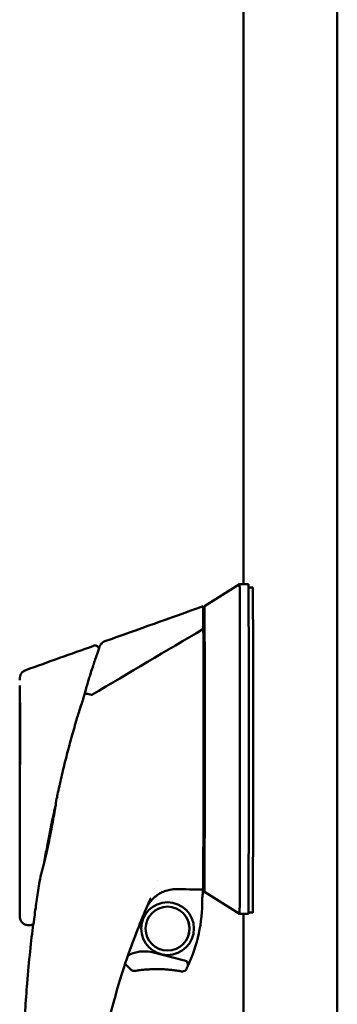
# Model space of a CAD drawing. Header units: inches. Extents: x 1 to 203, y 4 to 128.
# Tile 122 of 137: x 112.93 to 115.78, y 79.65 to 88.47. Entities that reach past the tile are written whole.
import ezdxf

# ---------------------------------------------------------------- set-up
doc = ezdxf.new("R2010")
doc.units = ezdxf.units.IN
doc.header["$LTSCALE"] = 6
doc.header["$MEASUREMENT"] = 0
doc.layers.add('Visible (ANSI)', color=7, linetype='Continuous', lineweight=50)

msp = doc.modelspace()

# ---------------------------------------------------------------- linework, layer by layer
at = {"layer": 'Visible (ANSI)'}
for p, q in [((115.7808, 45.9391), (115.7808, 118.1889)), ((114.9396, 117.5046), (114.9396, 83.4159)), ((114.5899, 83.2191), (114.9049, 83.4159)), ((114.9836, 83.4159), (114.9049, 83.4159)), ((115.0226, 83.3883), (114.9848, 83.3883)), ((114.5887, 82.748), (114.5887, 82.6525)), ((114.5912, 82.5991), (114.5912, 82.748)), ((112.9887, 82.6471), (112.9887, 82.6471)), ((113.5974, 82.7083), (113.5974, 82.7083)), ((113.5974, 82.7083), (113.5974, 82.7083)), ((113.637, 82.6817), (113.637, 82.6817)), ((114.0041, 82.6753), (114.0041, 82.6753)), ((114.5908, 82.6525), (114.5808, 82.6525)), ((113.5289, 82.4787), (113.5289, 82.4787)), ((113.5332, 82.4945), (113.5332, 82.4945)), ((114.5925, 82.4086), (114.5919, 82.4086)), ((113.4597, 82.2524), (113.4597, 82.2524)), ((114.5922, 82.1896), (114.5923, 82.1658)), ((114.5922, 81.965), (114.5923, 81.9888)), ((114.5894, 81.0543), (114.5894, 81.4747)), ((114.5904, 81.4747), (114.5904, 80.6993)), ((113.2491, 81.3705), (113.2491, 81.3705)), ((113.2493, 81.3704), (113.2493, 81.3704)), ((113.176, 81.004), (113.176, 81.0039)), ((113.1774, 81.0101), (113.1774, 81.01)), ((114.1456, 80.69), (114.1456, 80.69)), ((114.1728, 80.7592), (114.1728, 80.7592)), ((114.1728, 80.7591), (114.1728, 80.7591)), ((114.5771, 80.6452), (114.5755, 80.6828)), ((114.5776, 80.6828), (114.5776, 80.6828)), ((114.5904, 80.701), (114.5788, 80.7012)), ((114.5788, 80.7011), (114.5904, 80.701)), ((114.5894, 80.6993), (114.5894, 80.701)), ((114.5904, 80.6993), (114.5894, 80.6993)), ((114.9049, 80.4631), (114.5899, 80.6599)), ((114.9836, 80.4631), (114.9049, 80.4631)), ((114.9396, 80.4631), (114.9396, 45.9782)), ((114.9841, 80.4749), (115.0226, 80.4749)), ((113.041, 80.3649), (113.0298, 80.3628)), ((114.0513, 80.1282), (114.0508, 80.1282)), ((114.4127, 80.0469), (114.1219, 80.1196)), ((113.9587, 79.9528), (113.9604, 79.9528)), ((114.3913, 79.9485), (114.3931, 79.9485))]:
    msp.add_line(p, q, dxfattribs=at)
for centre, start, end in [((114.4032, 80.0087), 334.67956, 75.95668), ((113.9587, 79.9922), 228.56598, 270), ((113.9604, 79.9922), 270, 279.18335), ((114.3913, 79.9878), 259.65587, 270), ((114.3931, 79.9878), 270, 333.68558)]:
    msp.add_arc(centre, 0.0394, start, end, dxfattribs=at)
for centre, major_axis, ratio, start_param, end_param in [((114.9049, 81.6442), (0, 1.7717), 0.003758, 6.020083, 6.285533), ((114.9836, 81.6442), (0, 1.7717), 0.003758, 6.020083, 6.283185), ((115.0226, 81.6361), (0, 1.7522), 0.003758, 6.020152, 6.283185), ((114.5781, 81.6442), (0, 1.5748), 0.003758, 6.078939, 6.284527), ((114.5899, 81.6442), (0, 1.5748), 0.003758, 6.078087, 6.488284), ((114.5899, 82.0773), (0, 0.748), 0.003758, 0.458841, 0.693603), ((114.5899, 82.0773), (0, -0.748), 0.003758, 2.029638, 2.682751), ((113.5817, 82.43), (-0.00328, -0.0053), 0.495908, 0.136588, 0.758139), ((114.5899, 82.0773), (0, 0.6179), 0.003757, 4.895316, 5.278262), ((114.5899, 82.0773), (0, -0.6378), 0.003758, 1.431561, 1.710031), ((121.7104, 1882.5131), (0.0006, -1801.0258), 0.999906, 6.279226, 6.279232), ((121.7103, 1882.4796), (0.0001, -1800.9923), 0.999775, 6.279226, 6.279231), ((114.7666, 80.5951), (0, 0.4921), 0.999993, 0.36604, 0.388476), ((114.7675, 80.5951), (0, 0.4921), 0.999993, 0.367973, 0.390428), ((114.7675, 80.5951), (0, 0.1969), 0.999993, 1.313775, 1.579631), ((114.2589, 80.3317), (0, 0.1969), 0.999993, 3.143096, 6.281682), ((113.1927, 80.5812), (0, -1.378), 0.999993, 1.133139, 1.579631)]:
    msp.add_ellipse(centre, major_axis=major_axis, ratio=ratio, start_param=start_param, end_param=end_param, dxfattribs=at)
for centre, major_axis in [((114.2596, 80.3317), (0, 0.2362)), ((114.2595, 80.3317), (0, -0.1969))]:
    msp.add_ellipse(centre, major_axis=major_axis, ratio=0.999993, dxfattribs=at)
for points, knots in [([(114.9066, 83.3549), (114.9068, 83.3451), (114.9069, 83.3293), (114.9071, 83.2862), (114.907, 83.2589), (114.9073, 83.2278)], [0, 0, 0, 0, 0.2872369, 0.2872369, 0.5811468, 0.5811468, 0.5811468, 0.5811468]), ([(114.9861, 83.2278), (114.986, 83.2586), (114.9858, 83.3126), (114.9855, 83.3449), (114.9854, 83.3549)], [0.0100093, 0.0100093, 0.0100093, 0.0100093, 0.5069999, 1.01, 1.01, 1.01, 1.01]), ([(114.5793, 83.1863), (114.5794, 83.1813), (114.5795, 83.1738), (114.5797, 83.1538), (114.5798, 83.1412), (114.5799, 83.1116), (114.58, 83.0947), (114.5801, 83.0576), (114.5802, 83.0375), (114.5802, 83.0162)], [0, 0, 0, 0, 0.1879234, 0.1879234, 0.3801327, 0.3801327, 0.5723425, 0.5723425, 0.7602664, 0.7602664, 0.7602664, 0.7602664]), ([(114.5887, 83.1861), (114.5886, 83.1814), (114.5886, 83.1744), (114.5884, 83.1563), (114.5883, 83.1452), (114.5882, 83.119), (114.5881, 83.104), (114.588, 83.0705), (114.588, 83.052), (114.5879, 83.0322)], [-0.6974173, -0.6974173, -0.6974173, -0.6974173, -0.5214291, -0.5214291, -0.3487179, -0.3487179, -0.1761662, -0.1761662, -0.0000001, -0.0000001, -0.0000001, -0.0000001]), ([(114.592, 83.0322), (114.5919, 83.052), (114.5919, 83.0705), (114.5917, 83.104), (114.5917, 83.119), (114.5915, 83.1452), (114.5915, 83.1562), (114.5913, 83.1744), (114.5912, 83.1814), (114.5911, 83.1861)], [-0.697354, -0.697354, -0.697354, -0.697354, -0.5212258, -0.5212258, -0.3487111, -0.3487111, -0.1759946, -0.1759946, 0, 0, 0, 0]), ([(114.9049, 80.4631), (114.9049, 80.4631), (114.9053, 80.463), (114.906, 80.5118), (114.907, 80.7243), (114.9079, 81.0567), (114.9084, 81.4789), (114.9086, 81.952), (114.9085, 82.433), (114.9081, 82.878), (114.9076, 83.1234), (114.9073, 83.2278)], [-6.28465, -6.28465, -6.28465, -6.28465, -6.283185, -5.979774, -5.676363, -5.372952, -5.069541, -4.76613, -4.462719, -4.159308, -3.855897, -3.855897, -3.855897, -3.855897]), ([(114.9836, 80.4631), (114.984, 80.4631), (114.9848, 80.5118), (114.9858, 80.7243), (114.9866, 81.0567), (114.9871, 81.4789), (114.9874, 81.952), (114.9873, 82.433), (114.9868, 82.878), (114.9863, 83.1234), (114.9861, 83.2278)], [-6.283185, -6.283185, -6.283185, -6.283185, -5.979774, -5.676363, -5.372952, -5.069541, -4.76613, -4.462719, -4.159308, -3.855897, -3.855897, -3.855897, -3.855897]), ([(115.025, 83.2084), (115.0253, 83.0976), (115.0257, 82.8528), (115.0261, 82.5277), (115.0262, 82.2575), (115.0262, 81.9886), (115.0262, 81.7208), (115.026, 81.4533), (115.0258, 81.2594), (115.0255, 81.0726), (115.0251, 80.8933), (115.0246, 80.7329), (115.0241, 80.618), (115.0237, 80.5475), (115.0234, 80.5064), (115.023, 80.4808), (115.0227, 80.4749), (115.0226, 80.4749), (115.0226, 80.4749)], [-1, -1, -1, -1, -0.9375, -0.875, -0.84375, -0.8125, -0.75, -0.71875, -0.6875, -0.65625, -0.625, -0.59375, -0.5625, -0.546875, -0.53125, -0.515625, -0.5, -0.4999706, -0.4999706, -0.4999706, -0.4999706]), ([(114.5802, 83.0162), (114.5803, 82.9679), (114.5805, 82.855), (114.581, 82.4569), (114.5811, 82.2455), (114.5811, 81.7707), (114.5809, 81.4829), (114.5803, 81.0958), (114.58, 80.9739), (114.5796, 80.8351), (114.5794, 80.7926), (114.579, 80.7171), (114.5788, 80.6955), (114.5787, 80.6828)], [0.000011, 0.000011, 0.000011, 0.000011, 0.423801, 0.423801, 0.924167, 0.924167, 1.760841, 1.760841, 2.288223, 2.288223, 2.555113, 2.555113, 2.860178, 2.860178, 2.860178, 2.860178]), ([(114.5879, 83.0322), (114.5878, 82.9889), (114.5877, 82.9422), (114.5876, 82.8926), (114.5875, 82.8184), (114.5874, 82.7378), (114.5873, 82.6525)], [0, 0, 0, 0, 0.003958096, 0.003958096, 0.003958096, 0.009873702, 0.009873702, 0.009873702, 0.009873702]), ([(114.5892, 80.701), (114.5893, 80.6892), (114.5894, 80.68), (114.5895, 80.6734), (114.5897, 80.6643), (114.5898, 80.6599), (114.5899, 80.6599), (114.5901, 80.6599), (114.5902, 80.6643), (114.5903, 80.6734), (114.5905, 80.6825), (114.5906, 80.6963), (114.5907, 80.7153), (114.5909, 80.7343), (114.591, 80.7586), (114.5911, 80.7884), (114.5913, 80.8182), (114.5914, 80.8536), (114.5916, 80.8943), (114.5917, 80.9349), (114.5918, 80.981), (114.5919, 81.0319), (114.592, 81.0827), (114.5922, 81.1384), (114.5923, 81.1981), (114.5925, 81.3176), (114.5926, 81.4533), (114.5927, 81.5977), (114.5928, 81.742), (114.5929, 81.8948), (114.5929, 82.0475), (114.5929, 82.2001), (114.5928, 82.3526), (114.5927, 82.4962), (114.5926, 82.6398), (114.5924, 82.7745), (114.5922, 82.8926), (114.5921, 82.9422), (114.5921, 82.9889), (114.592, 83.0322)], [0.06177833, 0.06177833, 0.06177833, 0.06177833, 0.06521822, 0.06521822, 0.06521822, 0.06993054, 0.06993054, 0.06993054, 0.07464285, 0.07464285, 0.07464285, 0.07935517, 0.07935517, 0.07935517, 0.08406749, 0.08406749, 0.08406749, 0.0887798, 0.0887798, 0.0887798, 0.09349212, 0.09349212, 0.09349212, 0.09820444, 0.09820444, 0.09820444, 0.10762907, 0.10762907, 0.10762907, 0.11705371, 0.11705371, 0.11705371, 0.12647834, 0.12647834, 0.12647834, 0.13590297, 0.13590297, 0.13590297, 0.13986107, 0.13986107, 0.13986107, 0.13986107]), ([(113.6457, 82.8443), (113.6475, 82.849), (113.6488, 82.8526), (113.6506, 82.8572), (113.6511, 82.8584), (113.6525, 82.8616), (113.6529, 82.8625), (113.6539, 82.8648), (113.6546, 82.866), (113.656, 82.8687), (113.6567, 82.8699), (113.6589, 82.8736), (113.6607, 82.8762), (113.6648, 82.8815), (113.6672, 82.8841), (113.6747, 82.8915), (113.6803, 82.8959), (113.6902, 82.9015), (113.6943, 82.9034), (113.6984, 82.9048)], [0.5281931, 0.5281931, 0.5281931, 0.5281931, 0.6815303, 0.6815303, 0.766221, 0.766221, 0.7905148, 0.7905148, 0.8087765, 0.8087765, 0.8211491, 0.8211491, 0.8460014, 0.8460014, 0.8731732, 0.8731732, 0.9265555, 0.9265555, 0.96014, 0.96014, 0.96014, 0.96014]), ([(113.597, 82.8644), (113.6009, 82.8658), (113.605, 82.8665), (113.6134, 82.8668), (113.6178, 82.8662), (113.6259, 82.8637), (113.6298, 82.8617), (113.6367, 82.8567), (113.6398, 82.8536), (113.6437, 82.8481), (113.645, 82.8459), (113.646, 82.8437)], [0, 0, 0, 0, 0.031514, 0.031514, 0.0640743, 0.0640743, 0.0964538, 0.0964538, 0.1293062, 0.1293062, 0.1479285, 0.1479285, 0.1479285, 0.1479285]), ([(113.5993, 82.7058), (113.6011, 82.7112), (113.605, 82.7229), (113.6131, 82.7466), (113.6162, 82.7559), (113.6252, 82.782), (113.6303, 82.7969), (113.6443, 82.8379), (113.6461, 82.8435), (113.646, 82.8437)], [-0.6346731, -0.6346731, -0.6346731, -0.6346731, -0.5984222, -0.5984222, -0.5729516, -0.5729516, -0.5213704, -0.5213704, -0.3977959, -0.3977959, -0.3977959, -0.3977959]), ([(112.9359, 82.5561), (112.936, 82.5595), (112.936, 82.5625), (112.9361, 82.5687), (112.9362, 82.5713), (112.9364, 82.5752), (112.9364, 82.5759), (112.9365, 82.5778), (112.9366, 82.5788), (112.9369, 82.5813), (112.937, 82.5828), (112.9376, 82.5866), (112.938, 82.5889), (112.9392, 82.5936), (112.9399, 82.596), (112.942, 82.6023), (112.9437, 82.6063), (112.949, 82.6163), (112.9532, 82.6221), (112.9637, 82.6331), (112.9704, 82.6381), (112.9811, 82.644), (112.9848, 82.6457), (112.9887, 82.6471)], [0.3025761, 0.3025761, 0.3025761, 0.3025761, 0.3958138, 0.3958138, 0.5314749, 0.5314749, 0.5640795, 0.5640795, 0.5886094, 0.5886094, 0.6080413, 0.6080413, 0.6279595, 0.6279595, 0.647615, 0.647615, 0.6803628, 0.6803628, 0.7342677, 0.7342677, 0.796308, 0.796308, 0.8274746, 0.8274746, 0.8274746, 0.8274746]), ([(113.5415, 82.5247), (113.546, 82.5398), (113.5506, 82.5546), (113.5596, 82.5837), (113.564, 82.5979), (113.58, 82.6481), (113.5883, 82.6731), (113.5932, 82.6876)], [-0.2847885, -0.2847885, -0.2847885, -0.2847885, -0.2239016, -0.2239016, -0.1627743, -0.1627743, -0.000001, -0.000001, -0.000001, -0.000001]), ([(113.5932, 82.6876), (113.5942, 82.6907), (113.5952, 82.6938), (113.5973, 82.7), (113.5983, 82.7028), (113.5993, 82.7058)], [-0.06778434, -0.06778434, -0.06778434, -0.06778434, -0.03480783, -0.03480783, 0, 0, 0, 0]), ([(114.5912, 82.5989), (114.591, 82.6347), (114.5907, 82.6616), (114.5904, 82.6829), (114.5903, 82.6872), (114.5902, 82.6915), (114.5901, 82.6925), (114.5901, 82.6931), (114.5901, 82.6932), (114.5901, 82.6932)], [0, 0, 0, 0, 0.508373, 0.508373, 0.6898045, 0.6898045, 0.7846884, 0.7846884, 0.8083362, 0.8083362, 0.8083362, 0.8083362]), ([(112.9351, 82.4254), (112.9351, 82.4256), (112.9351, 82.4257), (112.9351, 82.4259), (112.9351, 82.4261), (112.9351, 82.4263), (112.9351, 82.4265), (112.9351, 82.4279), (112.9351, 82.4294), (112.9351, 82.4308), (112.9351, 82.4338), (112.9351, 82.4366), (112.9352, 82.4395), (112.9352, 82.4451), (112.9352, 82.4507), (112.9352, 82.456), (112.9352, 82.4614), (112.9353, 82.4666), (112.9353, 82.4717), (112.9353, 82.4767), (112.9353, 82.4816), (112.9354, 82.4863), (112.9354, 82.4947), (112.9355, 82.5025), (112.9355, 82.5098)], [0, 0, 0, 0, 0.0008484, 0.0008484, 0.0008484, 0.0018369, 0.0018369, 0.0018369, 0.0097442, 0.0097442, 0.0097442, 0.0255589, 0.0255589, 0.0255589, 0.0571883, 0.0571883, 0.0571883, 0.0888177, 0.0888177, 0.0888177, 0.1204471, 0.1204471, 0.1204471, 0.1772928, 0.1772928, 0.1772928, 0.1772928]), ([(112.9366, 81.6903), (112.9366, 81.6903), (112.9366, 81.6904), (112.9366, 81.6911), (112.9367, 81.6929), (112.9368, 81.7009), (112.9369, 81.7101), (112.9372, 81.7387), (112.9373, 81.761), (112.9375, 81.8153), (112.9376, 81.8483), (112.9378, 81.9202), (112.9378, 81.9601), (112.9379, 82.0414), (112.9379, 82.084), (112.9378, 82.1664), (112.9378, 82.2073), (112.9377, 82.2823), (112.9376, 82.3174), (112.9374, 82.3774), (112.9372, 82.4031), (112.937, 82.4417), (112.9368, 82.4556), (112.9366, 82.463), (112.9366, 82.464), (112.9366, 82.4643), (112.9366, 82.4643), (112.9366, 82.4643)], [0.32136, 0.32136, 0.32136, 0.32136, 0.341017, 0.341017, 0.439292, 0.439292, 0.661754, 0.661754, 0.96364, 0.96364, 1.277996, 1.277996, 1.593958, 1.593958, 1.910298, 1.910298, 2.226728, 2.226728, 2.543102, 2.543102, 2.859185, 2.859185, 3.174107, 3.174107, 3.245426, 3.245426, 3.255515, 3.255515, 3.255515, 3.255515]), ([(112.9346, 82.1201), (112.9346, 82.1203), (112.9346, 82.1206), (112.9346, 82.1208), (112.9346, 82.1217), (112.9346, 82.1226), (112.9346, 82.1235), (112.9346, 82.1252), (112.9346, 82.127), (112.9346, 82.1288), (112.9346, 82.1324), (112.9346, 82.1359), (112.9346, 82.1395), (112.9346, 82.1466), (112.9346, 82.1537), (112.9346, 82.1607), (112.9346, 82.1748), (112.9346, 82.1888), (112.9347, 82.2027), (112.9347, 82.2166), (112.9347, 82.2304), (112.9347, 82.244), (112.9347, 82.2577), (112.9347, 82.2712), (112.9348, 82.2844), (112.9348, 82.2975), (112.9348, 82.3105), (112.9348, 82.3231), (112.9348, 82.3357), (112.9349, 82.3481), (112.9349, 82.36), (112.9349, 82.372), (112.935, 82.3835), (112.935, 82.3947), (112.935, 82.4003), (112.935, 82.4058), (112.935, 82.4111), (112.9351, 82.4138), (112.9351, 82.4165), (112.9351, 82.4191), (112.9351, 82.4204), (112.9351, 82.4218), (112.9351, 82.4231), (112.9351, 82.4237), (112.9351, 82.4244), (112.9351, 82.425), (112.9351, 82.4251), (112.9351, 82.4253), (112.9351, 82.4254)], [0, 0, 0, 0, 0.0018574, 0.0018574, 0.0018574, 0.0097655, 0.0097655, 0.0097655, 0.0255815, 0.0255815, 0.0255815, 0.0572136, 0.0572136, 0.0572136, 0.1204778, 0.1204778, 0.1204778, 0.2470061, 0.2470061, 0.2470061, 0.3735345, 0.3735345, 0.3735345, 0.5000628, 0.5000628, 0.5000628, 0.6265911, 0.6265911, 0.6265911, 0.7531195, 0.7531195, 0.7531195, 0.8796478, 0.8796478, 0.8796478, 0.942912, 0.942912, 0.942912, 0.9745441, 0.9745441, 0.9745441, 0.9903601, 0.9903601, 0.9903601, 0.9982681, 0.9982681, 0.9982681, 0.9999575, 0.9999575, 0.9999575, 0.9999575]), ([(113.4903, 82.348), (113.4928, 82.3553), (113.4952, 82.3626), (113.4984, 82.3727), (113.4993, 82.3754), (113.5015, 82.3823), (113.5028, 82.3865), (113.5078, 82.403), (113.5115, 82.4154), (113.5157, 82.4305), (113.5165, 82.4333), (113.5172, 82.4361)], [0, 0, 0, 0, 0.058921, 0.058921, 0.0811093, 0.0811093, 0.1143933, 0.1143933, 0.2143158, 0.2143158, 0.2370053, 0.2370053, 0.2370053, 0.2370053]), ([(113.518, 82.4366), (113.5184, 82.4366), (113.5188, 82.4366), (113.5192, 82.4366), (113.5232, 82.4366), (113.5283, 82.436), (113.5342, 82.4351), (113.5405, 82.4341), (113.5475, 82.4327), (113.5548, 82.4309), (113.5627, 82.4291), (113.5709, 82.4269), (113.5788, 82.4246)], [0, 0, 0, 0, 0.0294244, 0.0294244, 0.0294244, 0.3266969, 0.3266969, 0.3266969, 0.6478226, 0.6478226, 0.6478226, 1, 1, 1, 1]), ([(113.2812, 81.5689), (113.2928, 81.6219), (113.305, 81.6753), (113.3306, 81.7828), (113.3442, 81.8374), (113.3724, 81.9464), (113.3871, 82.0011), (113.4167, 82.108), (113.4318, 82.1604), (113.4472, 82.2124)], [-1.690364, -1.690364, -1.690364, -1.690364, -1.273614, -1.273614, -0.845202, -0.845202, -0.414028, -0.414028, -0.000051, -0.000051, -0.000051, -0.000051]), ([(113.4472, 82.2124), (113.4496, 82.2207), (113.4521, 82.2291), (113.4573, 82.2461), (113.4601, 82.2552), (113.4631, 82.2648), (113.4634, 82.2656), (113.4637, 82.2665)], [-2.2731797, -2.2731797, -2.2731797, -2.2731797, -2.0199183, -2.0199183, -1.7506365, -1.7506365, -1.7234521, -1.7234521, -1.7234521, -1.7234521]), ([(113.0298, 80.3628), (113.0216, 80.3612), (113.013, 80.361), (112.9962, 80.3632), (112.9878, 80.3658), (112.9725, 80.3734), (112.9654, 80.3785), (112.9534, 80.3905), (112.9483, 80.3976), (112.9427, 80.4091), (112.9411, 80.413), (112.9387, 80.421), (112.9377, 80.4251), (112.937, 80.4302), (112.9369, 80.4313), (112.9367, 80.4331), (112.9366, 80.4338), (112.9365, 80.4352), (112.9365, 80.4359), (112.9364, 80.4369), (112.9364, 80.4374), (112.9364, 80.4385), (112.9364, 80.439), (112.9363, 80.4404), (112.9363, 80.4411), (112.9363, 80.4446), (112.9362, 80.4479), (112.9361, 80.46), (112.9361, 80.4708), (112.936, 80.4982), (112.9359, 80.5159), (112.9357, 80.5662), (112.9356, 80.6011), (112.9354, 80.7016), (112.9353, 80.7703), (112.9351, 80.9749), (112.9349, 81.115), (112.9347, 81.5403), (112.9346, 81.8313), (112.9346, 82.1201)], [0, 0, 0, 0, 0.063833, 0.063833, 0.12904, 0.12904, 0.193872, 0.193872, 0.258751, 0.258751, 0.29099, 0.29099, 0.322633, 0.322633, 0.331566, 0.331566, 0.338029, 0.338029, 0.346072, 0.346072, 0.354508, 0.354508, 0.370726, 0.370726, 0.395011, 0.395011, 0.468104, 0.468104, 0.611935, 0.611935, 0.794988, 0.794988, 1.107389, 1.107389, 1.66992, 1.66992, 2.757696, 2.757696, 4.959106, 4.959106, 4.959106, 4.959106]), ([(114.5905, 81.4751), (114.5907, 81.4895), (114.5909, 81.5146), (114.5913, 81.5822), (114.5915, 81.6254), (114.5919, 81.7246), (114.592, 81.782), (114.5921, 81.882), (114.5922, 81.9231), (114.5922, 81.9649)], [0, 0, 0, 0, 0.498246, 0.498246, 0.995132, 0.995132, 1.495002, 1.495002, 1.818498, 1.818498, 1.818498, 1.818498]), ([(114.5872, 81.5013), (114.5873, 81.3929), (114.5874, 81.2906), (114.5876, 81.1981), (114.5877, 81.1468), (114.5878, 81.0985), (114.5879, 81.0537)], [0.034359, 0.034359, 0.034359, 0.034359, 0.04165663, 0.04165663, 0.04165663, 0.04570385, 0.04570385, 0.04570385, 0.04570385]), ([(113.2576, 81.4435), (113.2295, 81.3171), (113.2036, 81.1916), (113.1714, 81.0212), (113.1629, 80.9746), (113.1548, 80.9285)], [2.387354, 2.387354, 2.387354, 2.387354, 3.376441, 3.376441, 3.748772, 3.748772, 3.748772, 3.748772]), ([(113.0559, 80.3586), (113.0559, 80.3586), (113.0559, 80.3588), (113.0562, 80.3604), (113.0565, 80.3626), (113.0577, 80.3713), (113.0588, 80.3798), (113.0619, 80.4028), (113.0641, 80.4185), (113.0698, 80.4607), (113.0737, 80.489), (113.0848, 80.5671), (113.0926, 80.6198), (113.1049, 80.6996), (113.1091, 80.7261), (113.1134, 80.7528)], [0.04391, 0.04391, 0.04391, 0.04391, 0.072098, 0.072098, 0.156954, 0.156954, 0.30797, 0.30797, 0.49754, 0.49754, 0.772747, 0.772747, 1.226803, 1.226803, 1.447212, 1.447212, 1.447212, 1.447212]), ([(114.3322, 80.6845), (114.3178, 80.6846), (114.3053, 80.6844), (114.2647, 80.677), (114.2485, 80.6726), (114.2038, 80.6558), (114.1737, 80.6393), (114.1456, 80.6153)], [-0.6576726, -0.6576726, -0.6576726, -0.6576726, -0.434612, -0.434612, -0.2813206, -0.2813206, -0.0000003, -0.0000003, -0.0000003, -0.0000003]), ([(114.5787, 80.6828), (114.568, 80.6829), (114.5574, 80.6829), (114.5364, 80.6831), (114.526, 80.6831), (114.4956, 80.6833), (114.4755, 80.6835), (114.4143, 80.6839), (114.3732, 80.6842), (114.3322, 80.6845)], [0.000001, 0.000001, 0.000001, 0.000001, 0.0809695, 0.0809695, 0.1601068, 0.1601068, 0.3130881, 0.3130881, 0.6260991, 0.6260991, 0.6260991, 0.6260991]), ([(114.1456, 80.6153), (114.1285, 80.6007), (114.113, 80.5841), (114.0878, 80.5499), (114.0806, 80.538), (114.0751, 80.5271)], [-0.245443, -0.245443, -0.245443, -0.245443, -0.1437279, -0.1437279, -0.0545122, -0.0545122, -0.0545122, -0.0545122]), ([(113.0561, 80.3713), (113.0372, 80.2221), (113.0178, 80.0456), (113.0013, 79.8416), (112.9888, 79.6875), (112.9781, 79.5177), (112.9711, 79.3322), (112.9666, 79.2121), (112.9637, 79.0855), (112.963, 78.9522), (112.963, 78.9443), (112.9629, 78.9362), (112.9629, 78.9282), (112.9628, 78.9056), (112.9628, 78.8827), (112.9629, 78.8601), (112.963, 78.8149), (112.9634, 78.7708), (112.964, 78.7273), (112.9646, 78.6837), (112.9654, 78.6408), (112.9664, 78.5985), (112.9685, 78.5141), (112.9714, 78.4324), (112.975, 78.3536), (112.9786, 78.2747), (112.9828, 78.1985), (112.9876, 78.1252), (112.9924, 78.0518), (112.9976, 77.9812), (113.0032, 77.9134), (113.0145, 77.7778), (113.0272, 77.6533), (113.0402, 77.5399), (113.0532, 77.4265), (113.0667, 77.3241), (113.0796, 77.2327)], [0.0521432, 0.0521432, 0.0521432, 0.0521432, 0.2421875, 0.2421875, 0.2421875, 0.3857797, 0.3857797, 0.3857797, 0.4787928, 0.4787928, 0.4787928, 0.484375, 0.484375, 0.484375, 0.5, 0.5, 0.5, 0.53125, 0.53125, 0.53125, 0.5625, 0.5625, 0.5625, 0.625, 0.625, 0.625, 0.6875, 0.6875, 0.6875, 0.75, 0.75, 0.75, 0.875, 0.875, 0.875, 1, 1, 1, 1]), ([(113.0579, 80.3726), (113.0574, 80.3722), (113.0569, 80.3718), (113.0541, 80.3699), (113.0517, 80.3685), (113.0466, 80.3663), (113.0438, 80.3655), (113.041, 80.365)], [5.56991967, 5.56991967, 5.56991967, 5.56991967, 5.57470492, 5.57470492, 5.59546108, 5.59546108, 5.61716967, 5.61716967, 5.61716967, 5.61716967]), ([(113.9254, 80.1482), (113.8456, 79.9258), (113.7638, 79.6593), (113.6964, 79.3462), (113.6619, 79.1857), (113.6313, 79.0131), (113.6074, 78.8285), (113.5848, 78.6529), (113.5682, 78.4664), (113.5604, 78.2696)], [0.0000091, 0.0000091, 0.0000091, 0.0000091, 0.5, 0.5, 0.5, 0.7562469, 0.7562469, 0.7562469, 1, 1, 1, 1]), ([(113.9053, 80.0913), (113.9347, 80.1072), (113.9833, 80.1239), (114.0338, 80.1282), (114.0508, 80.1282)], [0.2682209, 0.2682209, 0.2682209, 0.2682209, 0.5979307, 0.7664294, 0.7664294, 0.7664294, 0.7664294]), ([(113.8799, 80.0169), (113.882, 80.0145), (113.8841, 80.012), (113.8898, 80.0054), (113.8934, 80.0013), (113.9009, 79.9933), (113.9047, 79.9893), (113.9125, 79.9815), (113.9164, 79.9776), (113.9244, 79.9701), (113.9285, 79.9663), (113.9326, 79.9627)], [5.4062281, 5.4062281, 5.4062281, 5.4062281, 5.4257841, 5.4257841, 5.4593453, 5.4593453, 5.4929065, 5.4929065, 5.5264676, 5.5264676, 5.5600288, 5.5600288, 5.5600288, 5.5600288]), ([(114.4283, 79.9704), (114.429, 79.9718), (114.4298, 79.9732), (114.4312, 79.9761), (114.4319, 79.9775), (114.4332, 79.9804), (114.4339, 79.9818), (114.4353, 79.9847), (114.436, 79.9861), (114.4374, 79.989), (114.4381, 79.9905), (114.4388, 79.9919)], [1.11152018, 1.11152018, 1.11152018, 1.11152018, 1.11498985, 1.11498985, 1.11845951, 1.11845951, 1.12192917, 1.12192917, 1.12539884, 1.12539884, 1.1288685, 1.1288685, 1.1288685, 1.1288685]), ([(114.164, 79.9692), (114.1508, 79.9692), (114.1376, 79.969), (114.1112, 79.9681), (114.098, 79.9675), (114.0716, 79.9658), (114.0585, 79.9648), (114.0322, 79.9622), (114.019, 79.9607), (113.9928, 79.9574), (113.9798, 79.9555), (113.9667, 79.9534)], [3.1415927, 3.1415927, 3.1415927, 3.1415927, 3.1736484, 3.1736484, 3.2057041, 3.2057041, 3.2377598, 3.2377598, 3.2698155, 3.2698155, 3.3018712, 3.3018712, 3.3018712, 3.3018712]), ([(114.3842, 79.9491), (114.3696, 79.9518), (114.3549, 79.9542), (114.3254, 79.9585), (114.3107, 79.9603), (114.2811, 79.9636), (114.2663, 79.9649), (114.2366, 79.967), (114.2217, 79.9679), (114.1923, 79.9689), (114.1777, 79.9692), (114.1631, 79.9692)], [2.9610547, 2.9610547, 2.9610547, 2.9610547, 2.9971623, 2.9971623, 3.0332699, 3.0332699, 3.0693775, 3.0693775, 3.1054851, 3.1054851, 3.1408746, 3.1408746, 3.1408746, 3.1408746])]:
    msp.add_open_spline(points, degree=3, knots=knots, dxfattribs=at)
for points in [[(115.0243, 83.328), (115.0246, 83.3093), (115.0248, 83.2668), (115.025, 83.2084)], [(113.6984, 82.9048), (113.9916, 83.0096), (114.2849, 83.1143), (114.5781, 83.219)], [(113.5811, 82.4251), (113.9142, 82.6221), (114.2472, 82.8191), (114.5802, 83.0162)], [(112.9887, 82.6471), (113.1914, 82.7196), (113.3942, 82.792), (113.597, 82.8644)], [(114.5912, 82.5991), (114.5912, 82.597), (114.5915, 82.5947), (114.592, 82.5926)], [(113.5172, 82.4361), (113.523, 82.4583), (113.5288, 82.4801), (113.5347, 82.5013)], [(113.5347, 82.5013), (113.5368, 82.5091), (113.5392, 82.517), (113.5415, 82.5247)], [(113.4637, 82.2665), (113.4723, 82.2937), (113.4812, 82.3209), (113.4903, 82.348)], [(113.4744, 82.2982), (113.4744, 82.2982), (113.4744, 82.2983), (113.4744, 82.2983)], [(112.9346, 82.1201), (112.9346, 82.1201), (112.9346, 82.1201), (112.9346, 82.1201)], [(113.2691, 81.5106), (113.2714, 81.5226), (113.2754, 81.5423), (113.2812, 81.5689)], [(113.2571, 81.4417), (113.2608, 81.4647), (113.2648, 81.4876), (113.2691, 81.5106)], [(113.268, 81.4996), (113.268, 81.4995), (113.268, 81.4995), (113.268, 81.4995)], [(114.5894, 81.4747), (114.5894, 81.4769), (114.5898, 81.4794), (114.5906, 81.4815)], [(113.246, 81.3724), (113.2497, 81.3954), (113.2533, 81.4185), (113.2571, 81.4417)], [(113.262, 81.4635), (113.262, 81.4635), (113.262, 81.4635), (113.262, 81.4635)], [(114.5905, 81.4751), (114.5905, 81.475), (114.5904, 81.4748), (114.5904, 81.4747)], [(113.2141, 81.2012), (113.2255, 81.2581), (113.2369, 81.3148), (113.246, 81.3724)], [(113.2421, 81.3368), (113.2421, 81.3367), (113.242, 81.3367), (113.242, 81.3366)], [(113.2429, 81.3415), (113.2429, 81.3414), (113.2428, 81.3413), (113.2428, 81.3413)], [(113.2266, 81.2638), (113.2137, 81.2012), (113.2014, 81.1389), (113.1899, 81.0784)], [(113.1559, 80.9327), (113.175, 81.0018), (113.1891, 81.0743), (113.2031, 81.146)], [(113.2042, 81.1515), (113.2039, 81.1497), (113.2035, 81.1478), (113.2031, 81.146)], [(113.2137, 81.1993), (113.2105, 81.1833), (113.2073, 81.1674), (113.2042, 81.1515)], [(113.2141, 81.2012), (113.2139, 81.2005), (113.2138, 81.1999), (113.2137, 81.1993)], [(113.1134, 80.7528), (113.123, 80.8125), (113.1392, 80.8725), (113.1559, 80.9327)], [(113.1525, 80.9157), (113.1525, 80.9157), (113.1525, 80.9157), (113.1525, 80.9157)], [(114.5755, 80.6828), (114.5762, 80.6828), (114.5769, 80.6828), (114.5776, 80.6828)], [(114.1085, 80.6021), (114.0419, 80.454), (113.9807, 80.3026), (113.9254, 80.1482)], [(114.1082, 80.6014), (114.1083, 80.6017), (114.1084, 80.6019), (114.1085, 80.6021)], [(113.0298, 80.3628), (113.0298, 80.3628), (113.0298, 80.3628), (113.0298, 80.3628)], [(113.041, 80.3649), (113.041, 80.3649), (113.041, 80.3649), (113.041, 80.3649)], [(113.059, 80.3735), (113.059, 80.3735), (113.059, 80.3735), (113.059, 80.3735)], [(114.0513, 80.1282), (114.075, 80.1282), (114.0987, 80.1254), (114.1219, 80.1196)], [(114.0513, 80.1282), (114.0583, 80.1282), (114.0654, 80.128), (114.0724, 80.1275)], [(114.4127, 80.0469), (114.4127, 80.0469), (114.4127, 80.0469), (114.4127, 80.0469)]]:
    msp.add_open_spline(points, degree=3, dxfattribs=at)

doc.saveas('drawing.dxf')
